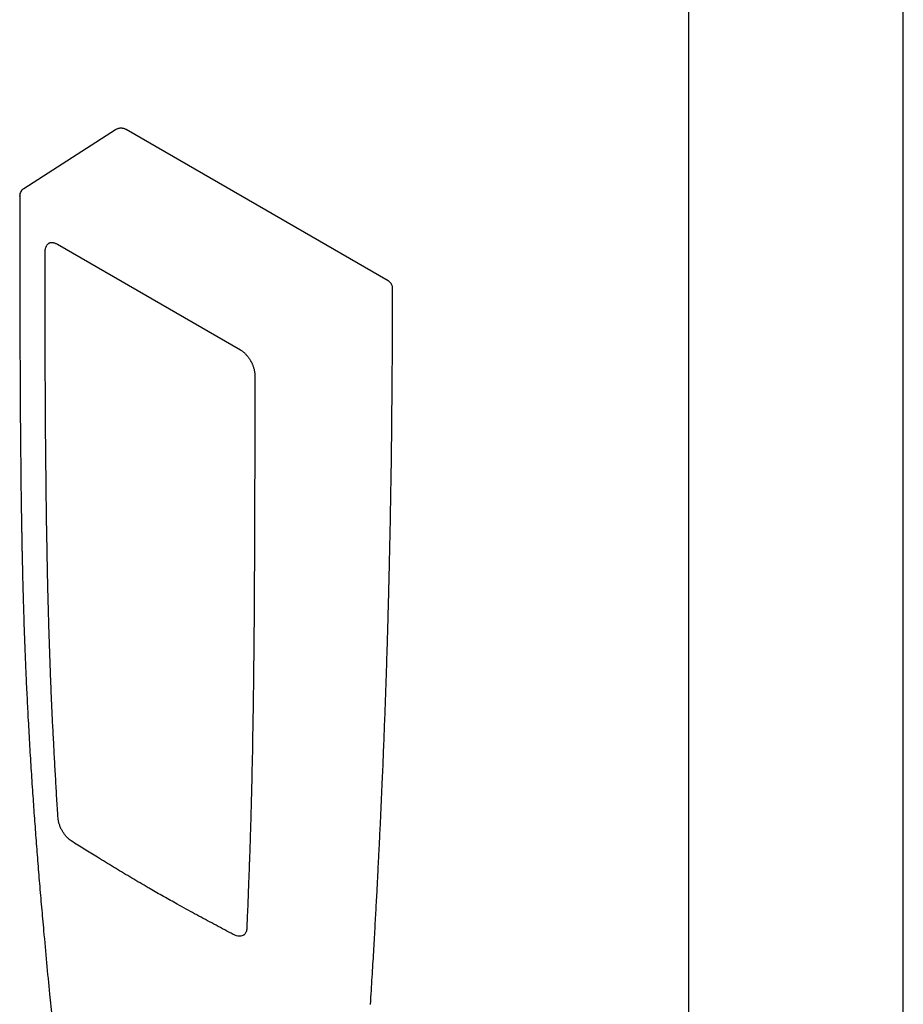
# Model space of a CAD drawing. Header units: millimetres. Extents: x 8 to 1881, y 12 to 2713.
# Tile 10 of 23: x 1577 to 1667, y 885 to 986. Entities that reach past the tile are written whole.
import ezdxf

# ---------------------------------------------------------------- set-up
doc = ezdxf.new("R2010")
doc.units = ezdxf.units.MM

msp = doc.modelspace()

# ---------------------------------------------------------------- linework, layer by layer
at = {"color": 7, "linetype": 'Continuous', "lineweight": 30}
for p, q in [((1645.2, 1035.6), (1645.2, 822.51)), ((1667.2, 822.51), (1667.2, 1035.6)), ((1586.56, 974.41), (1577.19, 968.39)), ((1601.07, 966.71), (1587.68, 974.44)), ((1576.77, 967.64), (1576.77, 967.69)), ((1614.47, 958.97), (1601.07, 966.71)), ((1580.62, 962.71), (1599.36, 951.89))]:
    msp.add_line(p, q, dxfattribs=at)
for points, knots in [([(1587.68, 974.44), (1587.65, 974.45), (1587.59, 974.48), (1587.48, 974.53), (1587.37, 974.56), (1587.26, 974.57), (1587.16, 974.58), (1587.06, 974.58), (1586.95, 974.57), (1586.85, 974.54), (1586.76, 974.51), (1586.65, 974.47), (1586.59, 974.43), (1586.56, 974.41)], [0, 0, 0, 0, 0.089047, 0.167417, 0.294558, 0.386337, 0.450629, 0.532636, 0.647834, 0.71956, 0.80164, 0.894851, 1, 1, 1, 1]), ([(1577.19, 968.39), (1577.13, 968.36), (1577.02, 968.27), (1576.89, 968.1), (1576.78, 967.88), (1576.77, 967.72), (1576.77, 967.63)], [0, 0, 0, 0, 0.214938, 0.457103, 0.721571, 1, 1, 1, 1]), ([(1576.77, 967.64), (1576.77, 967.48), (1576.77, 966.88), (1576.77, 965.84), (1576.77, 964.55), (1576.77, 963.31), (1576.77, 962.12), (1576.77, 960.99), (1576.77, 959.94), (1576.77, 958.94), (1576.78, 957.99), (1576.78, 957.09), (1576.78, 956.22), (1576.78, 955.4), (1576.78, 954.62), (1576.79, 953.88), (1576.79, 953.19), (1576.79, 952.54), (1576.79, 951.94), (1576.79, 951.36), (1576.8, 950.8), (1576.8, 949.81), (1576.81, 948.37), (1576.82, 946.47), (1576.83, 944.53), (1576.85, 942.53), (1576.87, 940.53), (1576.89, 938.54), (1576.91, 936.54), (1576.94, 935.05), (1576.95, 934.07), (1576.96, 933.61), (1576.97, 933.15), (1576.98, 932.69), (1576.99, 932.25), (1576.99, 931.81), (1577, 931.39), (1577.01, 930.99), (1577.02, 930.64), (1577.02, 930.36), (1577.03, 930.14), (1577.03, 929.98), (1577.04, 929.84), (1577.04, 929.73), (1577.04, 929.62), (1577.04, 929.49), (1577.05, 929.33), (1577.05, 929.13), (1577.06, 928.89), (1577.06, 928.62), (1577.07, 928.33), (1577.08, 927.9), (1577.1, 927.31), (1577.12, 926.56), (1577.14, 925.75), (1577.17, 924.92), (1577.19, 924.06), (1577.22, 923.19), (1577.25, 922.31), (1577.29, 921.43), (1577.32, 920.57), (1577.36, 919.71), (1577.41, 918.37), (1577.5, 916.57), (1577.62, 914.18), (1577.76, 911.7), (1577.92, 909.1), (1578.08, 906.61), (1578.25, 904.23), (1578.42, 901.93), (1578.6, 899.61), (1578.79, 897.25), (1579, 894.86), (1579.24, 892.16), (1579.51, 889.19), (1579.76, 886.61), (1579.95, 884.71), (1580.08, 883.49), (1580.2, 882.31), (1580.3, 881.28), (1580.39, 880.41), (1580.47, 879.69), (1580.55, 878.98), (1580.62, 878.29), (1580.69, 877.59), (1580.77, 876.84), (1580.86, 876.01), (1580.96, 875.1), (1581.07, 874.14), (1581.18, 873.14), (1581.29, 872.09), (1581.41, 870.99), (1581.54, 869.86), (1581.67, 868.7), (1581.81, 867.43), (1581.97, 866.06), (1582.13, 864.62), (1582.26, 863.51), (1582.35, 862.7), (1582.4, 862.19), (1582.46, 861.69), (1582.52, 861.19), (1582.57, 860.71), (1582.62, 860.25), (1582.67, 859.84), (1582.71, 859.47), (1582.75, 859.16), (1582.78, 858.9), (1582.8, 858.67), (1582.82, 858.47), (1582.84, 858.31), (1582.86, 858.16), (1582.88, 857.98), (1582.91, 857.75), (1582.94, 857.45), (1582.98, 857.08), (1583.03, 856.66), (1583.08, 856.19), (1583.14, 855.66), (1583.2, 855.1), (1583.27, 854.53), (1583.33, 853.96), (1583.39, 853.39), (1583.5, 852.45), (1583.64, 851.16), (1583.82, 849.53), (1583.99, 847.89), (1584.17, 846.25), (1584.34, 844.62), (1584.5, 843.03), (1584.65, 841.49), (1584.8, 840.02), (1584.93, 838.59), (1585.03, 837.49), (1585.1, 836.69), (1585.15, 836.16), (1585.2, 835.62), (1585.25, 835.03), (1585.3, 834.39), (1585.36, 833.69), (1585.4, 833.2), (1585.42, 832.94), (1585.42, 832.93)], [0, 0, 0, 0, 0.003629, 0.013712, 0.023432, 0.032791, 0.041787, 0.05042, 0.058229, 0.065715, 0.072879, 0.079721, 0.086241, 0.092439, 0.098314, 0.103868, 0.109099, 0.114008, 0.118516, 0.122742, 0.12694, 0.13117, 0.145134, 0.159446, 0.174107, 0.189116, 0.204477, 0.219141, 0.234122, 0.24942, 0.252828, 0.256251, 0.259689, 0.263143, 0.266533, 0.269667, 0.273025, 0.276017, 0.278645, 0.280907, 0.282324, 0.283547, 0.284577, 0.285415, 0.286129, 0.287041, 0.288193, 0.289736, 0.291568, 0.293639, 0.295797, 0.298031, 0.303296, 0.308944, 0.314975, 0.32139, 0.327668, 0.334244, 0.340831, 0.347358, 0.353825, 0.360231, 0.366578, 0.383722, 0.400412, 0.419824, 0.439061, 0.458139, 0.475038, 0.491935, 0.509086, 0.526498, 0.544173, 0.562044, 0.586097, 0.60976, 0.618949, 0.627947, 0.636655, 0.645074, 0.650524, 0.655847, 0.66104, 0.666104, 0.671103, 0.676294, 0.68269, 0.689389, 0.69639, 0.703694, 0.711441, 0.719501, 0.727875, 0.736496, 0.744998, 0.755867, 0.766436, 0.776706, 0.78048, 0.784211, 0.787901, 0.791548, 0.795148, 0.798521, 0.801578, 0.804319, 0.806512, 0.808449, 0.810132, 0.81156, 0.812727, 0.813682, 0.814846, 0.816642, 0.818868, 0.821527, 0.824616, 0.828137, 0.83209, 0.836208, 0.840459, 0.844684, 0.848882, 0.853054, 0.865318, 0.87735, 0.889152, 0.90154, 0.913646, 0.925374, 0.936707, 0.947645, 0.958167, 0.968296, 0.972168, 0.97598, 0.979962, 0.984292, 0.98907, 0.994211, 0.999715, 1, 1, 1, 1]), ([(1579.36, 961.9), (1579.36, 961.98), (1579.37, 962.14), (1579.42, 962.36), (1579.5, 962.54), (1579.59, 962.67), (1579.68, 962.76), (1579.74, 962.8), (1579.78, 962.82), (1579.79, 962.82)], [0, 0, 0, 0, 0.188761, 0.381995, 0.570755, 0.763989, 0.867649, 0.972029, 1, 1, 1, 1]), ([(1579.79, 962.82), (1579.8, 962.83), (1579.85, 962.86), (1579.92, 962.88), (1580, 962.89), (1580.09, 962.89), (1580.19, 962.88), (1580.29, 962.85), (1580.39, 962.82), (1580.5, 962.77), (1580.58, 962.73), (1580.62, 962.71), (1580.62, 962.7)], [0, 0, 0, 0, 0.103614, 0.227391, 0.343441, 0.454658, 0.563072, 0.669976, 0.776173, 0.882142, 0.98804, 1, 1, 1, 1]), ([(1580.69, 904), (1580.68, 904.16), (1580.63, 905), (1580.55, 906.17), (1580.46, 907.83), (1580.38, 909.17), (1580.31, 910.5), (1580.24, 911.83), (1580.15, 913.49), (1580.06, 915.48), (1579.97, 917.47), (1579.9, 919.45), (1579.83, 921.44), (1579.77, 923.09), (1579.73, 924.74), (1579.68, 926.39), (1579.63, 928.36), (1579.59, 930.34), (1579.56, 932.31), (1579.52, 934.28), (1579.5, 935.92), (1579.48, 937.56), (1579.46, 939.2), (1579.45, 940.84), (1579.43, 942.15), (1579.42, 943.46), (1579.41, 944.77), (1579.41, 946.08), (1579.4, 947.06), (1579.39, 948.37), (1579.39, 950), (1579.38, 951.64), (1579.37, 953.27), (1579.37, 954.91), (1579.37, 956.87), (1579.36, 959.2), (1579.36, 960.88), (1579.36, 961.9)], [0, 0, 0, 0, 0.008527, 0.042636, 0.059691, 0.0938, 0.110855, 0.127909, 0.162018, 0.196127, 0.230236, 0.264346, 0.298455, 0.332564, 0.349618, 0.383727, 0.417837, 0.451946, 0.486055, 0.520164, 0.554273, 0.571327, 0.605437, 0.639546, 0.6566, 0.673655, 0.707764, 0.724818, 0.741873, 0.758927, 0.793036, 0.827145, 0.8442, 0.878309, 0.912418, 0.946527, 1, 1, 1, 1]), ([(1614.93, 958.19), (1614.93, 958.24), (1614.92, 958.33), (1614.9, 958.44), (1614.86, 958.53), (1614.83, 958.6), (1614.78, 958.68), (1614.71, 958.77), (1614.61, 958.88), (1614.52, 958.94), (1614.47, 958.97)], [0, 0, 0, 0, 0.156502, 0.283451, 0.378622, 0.446288, 0.536668, 0.661411, 0.817546, 1, 1, 1, 1]), ([(1612.67, 884.91), (1612.7, 885.39), (1612.76, 886.32), (1612.84, 887.68), (1612.92, 889), (1613, 890.26), (1613.07, 891.47), (1613.13, 892.63), (1613.19, 893.74), (1613.25, 894.81), (1613.31, 895.84), (1613.36, 896.82), (1613.41, 897.75), (1613.45, 898.63), (1613.49, 899.44), (1613.53, 900.16), (1613.56, 900.81), (1613.59, 901.38), (1613.62, 901.94), (1613.64, 902.49), (1613.67, 903.05), (1613.7, 903.61), (1613.74, 904.51), (1613.79, 905.75), (1613.88, 907.66), (1613.98, 909.93), (1614.08, 912.56), (1614.18, 915.19), (1614.27, 917.82), (1614.35, 920.21), (1614.42, 922.34), (1614.47, 924.22), (1614.52, 926.1), (1614.57, 927.98), (1614.61, 929.82), (1614.65, 931.61), (1614.69, 933.33), (1614.72, 935), (1614.74, 936.23), (1614.76, 937.07), (1614.76, 937.53), (1614.77, 938.02), (1614.78, 938.55), (1614.79, 939.11), (1614.8, 939.71), (1614.81, 940.35), (1614.82, 941.08), (1614.83, 941.92), (1614.84, 942.87), (1614.85, 943.88), (1614.86, 944.95), (1614.87, 946.08), (1614.88, 947.26), (1614.89, 948.5), (1614.9, 949.79), (1614.91, 951.15), (1614.92, 952.55), (1614.92, 954), (1614.93, 955.5), (1614.93, 956.9), (1614.93, 957.81), (1614.93, 958.2)], [0, 0, 0, 0, 0.019573, 0.0384178, 0.0565337, 0.0739208, 0.0905787, 0.1065074, 0.1217067, 0.1361766, 0.1505534, 0.1641302, 0.1769072, 0.1888844, 0.2000618, 0.2104395, 0.2186982, 0.2264067, 0.2340144, 0.2416525, 0.249321, 0.2570199, 0.2647492, 0.2861614, 0.3078034, 0.3434256, 0.3793894, 0.4153545, 0.4513195, 0.4872843, 0.5129174, 0.5385505, 0.5641836, 0.5898167, 0.6152434, 0.6394478, 0.6628564, 0.6854692, 0.7072863, 0.7132525, 0.7194422, 0.7261215, 0.7332902, 0.7409485, 0.7490963, 0.7577336, 0.7668604, 0.7790287, 0.7919705, 0.805686, 0.8201751, 0.8354378, 0.851474, 0.8682839, 0.8858674, 0.9042244, 0.923355, 0.942897, 0.9631851, 0.9842194, 1, 1, 1, 1]), ([(1599.36, 951.89), (1599.39, 951.87), (1599.46, 951.83), (1599.57, 951.75), (1599.68, 951.66), (1599.8, 951.56), (1599.91, 951.45), (1600.01, 951.33), (1600.11, 951.21), (1600.19, 951.11), (1600.26, 951.01), (1600.32, 950.9), (1600.37, 950.83), (1600.39, 950.79)], [0, 0, 0, 0, 0.090087, 0.191731, 0.293385, 0.39483, 0.495642, 0.59495, 0.690607, 0.780371, 0.844397, 0.912284, 1, 1, 1, 1]), ([(1600.39, 950.79), (1600.42, 950.73), (1600.47, 950.66), (1600.53, 950.54), (1600.57, 950.44), (1600.62, 950.32), (1600.67, 950.19), (1600.71, 950.06), (1600.75, 949.93), (1600.78, 949.79), (1600.81, 949.66), (1600.82, 949.53), (1600.83, 949.42), (1600.83, 949.36), (1600.83, 949.34)], [0, 0, 0, 0, 0.114001, 0.160381, 0.237149, 0.316552, 0.401343, 0.489332, 0.579601, 0.671416, 0.764255, 0.857744, 0.951624, 1, 1, 1, 1]), ([(1600.83, 949.34), (1600.83, 949.03), (1600.83, 948.43), (1600.83, 947.57), (1600.83, 946.76), (1600.83, 946.01), (1600.83, 945.32), (1600.82, 944.69), (1600.82, 944.14), (1600.82, 943.64), (1600.82, 943.2), (1600.82, 942.8), (1600.82, 942.15), (1600.82, 941.25), (1600.82, 940.07), (1600.81, 937.13), (1600.8, 932.67), (1600.77, 926.71), (1600.73, 921.28), (1600.67, 916.16), (1600.59, 911.34), (1600.52, 907.8), (1600.46, 905.51), (1600.43, 904.46), (1600.4, 903.43), (1600.37, 902.42), (1600.34, 901.47), (1600.32, 900.75), (1600.3, 900.23), (1600.29, 899.89), (1600.27, 899.51), (1600.26, 899.08), (1600.24, 898.62), (1600.22, 898.11), (1600.2, 897.57), (1600.18, 896.97), (1600.15, 896.31), (1600.13, 895.61), (1600.1, 894.86), (1600.06, 894.06), (1600.03, 893.33), (1600.01, 892.86), (1600, 892.68)], [0, 0, 0, 0, 0.016098, 0.031186, 0.045262, 0.058327, 0.070382, 0.081425, 0.090912, 0.099499, 0.107188, 0.114027, 0.120696, 0.140817, 0.16135, 0.182253, 0.294574, 0.39486, 0.495146, 0.580237, 0.665328, 0.750418, 0.769137, 0.787857, 0.806547, 0.824596, 0.841765, 0.858054, 0.863449, 0.869559, 0.876422, 0.884036, 0.892403, 0.901521, 0.911391, 0.922013, 0.933948, 0.946708, 0.960293, 0.974703, 0.989939, 1, 1, 1, 1]), ([(1582.05, 901.63), (1581.98, 901.68), (1581.85, 901.77), (1581.65, 901.96), (1581.45, 902.17), (1581.27, 902.42), (1581.1, 902.69), (1580.95, 903), (1580.83, 903.31), (1580.75, 903.58), (1580.71, 903.81), (1580.7, 903.93), (1580.69, 904)], [0, 0, 0, 0, 0.101257, 0.202514, 0.303774, 0.405034, 0.516932, 0.628829, 0.74055, 0.852269, 0.926135, 1, 1, 1, 1]), ([(1590.13, 896.73), (1589.99, 896.81), (1589.57, 897.05), (1588.59, 897.63), (1587.47, 898.29), (1586.36, 898.96), (1585.54, 899.46), (1584.54, 900.07), (1583.38, 900.79), (1582.49, 901.35), (1582.05, 901.63)], [0, 0, 0, 0, 0.05116, 0.15348, 0.358122, 0.460442, 0.562762, 0.665082, 0.832537, 1, 1, 1, 1]), ([(1598.63, 892.06), (1598.48, 892.14), (1598.04, 892.37), (1597.01, 892.92), (1595.84, 893.55), (1594.67, 894.18), (1593.78, 894.67), (1592.72, 895.25), (1591.5, 895.94), (1590.59, 896.46), (1590.13, 896.73)], [0, 0, 0, 0, 0.05116, 0.15348, 0.35812, 0.46044, 0.56276, 0.672061, 0.836024, 1, 1, 1, 1]), ([(1599.69, 892), (1599.66, 891.99), (1599.58, 891.93), (1599.42, 891.89), (1599.2, 891.88), (1598.99, 891.91), (1598.8, 891.98), (1598.69, 892.03), (1598.63, 892.06)], [0, 0, 0, 0, 0.0959524, 0.3047952, 0.5138068, 0.7228196, 0.8614096, 1, 1, 1, 1]), ([(1600, 892.68), (1600, 892.62), (1599.99, 892.5), (1599.95, 892.34), (1599.89, 892.2), (1599.8, 892.08), (1599.73, 892.02), (1599.69, 892)], [0, 0, 0, 0, 0.187531, 0.376296, 0.553775, 0.799861, 1, 1, 1, 1])]:
    msp.add_open_spline(points, degree=3, knots=knots, dxfattribs=at)

doc.saveas('drawing.dxf')
